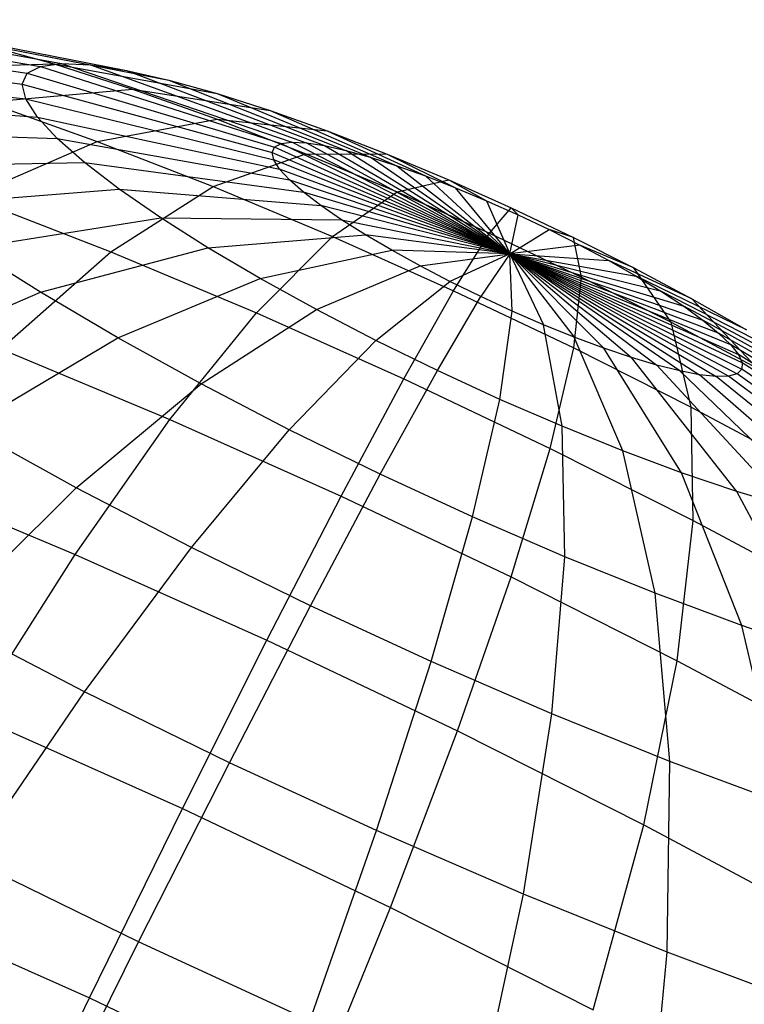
# Model space of a CAD drawing. Extents: x -18.9 to 18.9, y -18.9 to 18.9.
# Tile 31 of 52: x 8.9 to 10, y 0.4 to 1.9. Entities that reach past the tile are written whole.
import ezdxf

# ---------------------------------------------------------------- set-up
doc = ezdxf.new("R2010")
doc.units = 0
doc.header["$LTSCALE"] = 2.54
doc.layers.get('0').update_dxf_attribs({"color": 13, "linetype": 'CONTINUOUS'})

# ---------------------------------------------------------------- blocks, each defined once
blk = doc.blocks.new('SATELLITE-S-SENSOR-8011-80')
at = {"color": 0}
for p, q in [((27.7761, 1.9432, 20.56), (28.1578, 1.8777, 20.4657)), ((27.7761, 1.9432, 20.56), (28.1578, 1.8777, 20.4657)), ((27.8244, 1.9495, 20.7089), (28.1904, 1.882, 20.5662)), ((27.8244, 1.9495, 20.7089), (28.1904, 1.882, 20.5662)), ((27.8902, 1.9464, 20.8511), (28.2348, 1.8799, 20.6622)), ((27.8902, 1.9464, 20.8511), (28.2348, 1.8799, 20.6622)), ((27.746, 1.9275, 20.4071), (28.1375, 1.8671, 20.3624)), ((27.746, 1.9275, 20.4071), (28.1375, 1.8671, 20.3624)), ((27.9722, 1.9339, 20.984), (28.2902, 1.8714, 20.752)), ((27.9722, 1.9339, 20.984), (28.2902, 1.8714, 20.752)), ((28.0689, 1.9122, 21.1053), (28.3555, 1.8567, 20.8338)), ((28.0689, 1.9122, 21.1053), (28.1788, 1.8816, 21.2128)), ((28.0689, 1.9122, 21.1053), (28.3555, 1.8567, 20.8338)), ((28.0689, 1.9122, 21.1053), (28.1788, 1.8816, 21.2128)), ((27.7348, 1.9027, 20.2528), (28.1299, 1.8504, 20.2582)), ((27.7348, 1.9027, 20.2528), (28.1299, 1.8504, 20.2582)), ((27.9169, 1.8737, 21.5132), (28.1788, 1.8816, 21.2128)), ((27.9169, 1.8737, 21.5132), (28.1788, 1.8816, 21.2128)), ((28.1578, 1.8777, 20.4657), (28.1904, 1.882, 20.5662)), ((28.1578, 1.8777, 20.4657), (28.1904, 1.882, 20.5662)), ((28.1788, 1.8816, 21.2128), (28.4297, 1.8361, 20.9064)), ((28.1788, 1.8816, 21.2128), (28.2997, 1.8428, 21.3046)), ((28.1788, 1.8816, 21.2128), (28.4297, 1.8361, 20.9064)), ((28.1788, 1.8816, 21.2128), (28.2997, 1.8428, 21.3046)), ((28.1904, 1.882, 20.5662), (28.5445, 1.7611, 20.4287)), ((28.1904, 1.882, 20.5662), (28.2348, 1.8799, 20.6622)), ((28.1904, 1.882, 20.5662), (28.5445, 1.7611, 20.4287)), ((28.1904, 1.882, 20.5662), (28.2348, 1.8799, 20.6622)), ((28.2348, 1.8799, 20.6622), (28.5669, 1.76, 20.4771)), ((28.2348, 1.8799, 20.6622), (28.2902, 1.8714, 20.752)), ((28.2348, 1.8799, 20.6622), (28.5669, 1.76, 20.4771)), ((28.2348, 1.8799, 20.6622), (28.2902, 1.8714, 20.752)), ((27.7425, 1.8693, 20.0999), (28.1351, 1.8278, 20.155)), ((27.7425, 1.8693, 20.0999), (28.1351, 1.8278, 20.155)), ((28.1299, 1.8504, 20.2582), (28.1375, 1.8671, 20.3624)), ((28.1299, 1.8504, 20.2582), (28.1375, 1.8671, 20.3624)), ((28.1375, 1.8671, 20.3624), (28.1578, 1.8777, 20.4657)), ((28.1375, 1.8671, 20.3624), (28.1578, 1.8777, 20.4657)), ((28.1375, 1.8671, 20.3624), (28.5179, 1.7536, 20.3262)), ((28.1375, 1.8671, 20.3624), (28.5179, 1.7536, 20.3262)), ((28.1578, 1.8777, 20.4657), (28.5281, 1.7589, 20.3782)), ((28.1578, 1.8777, 20.4657), (28.5281, 1.7589, 20.3782)), ((28.2902, 1.8714, 20.752), (28.5947, 1.7558, 20.5222)), ((28.2902, 1.8714, 20.752), (28.3555, 1.8567, 20.8338)), ((28.2902, 1.8714, 20.752), (28.5947, 1.7558, 20.5222)), ((28.2902, 1.8714, 20.752), (28.3555, 1.8567, 20.8338)), ((28.1351, 1.8278, 20.155), (28.1299, 1.8504, 20.2582)), ((28.1299, 1.8504, 20.2582), (28.5141, 1.7452, 20.2738)), ((28.1299, 1.8504, 20.2582), (28.5141, 1.7452, 20.2738)), ((28.1351, 1.8278, 20.155), (28.1299, 1.8504, 20.2582)), ((28.3555, 1.8567, 20.8338), (28.6276, 1.7484, 20.5634)), ((28.3555, 1.8567, 20.8338), (28.4297, 1.8361, 20.9064)), ((28.3555, 1.8567, 20.8338), (28.6276, 1.7484, 20.5634)), ((28.3555, 1.8567, 20.8338), (28.4297, 1.8361, 20.9064)), ((28.0751, 1.823, 21.6333), (28.2997, 1.8428, 21.3046)), ((28.0751, 1.823, 21.6333), (28.2997, 1.8428, 21.3046)), ((28.2997, 1.8428, 21.3046), (28.5113, 1.8099, 20.9684)), ((28.2997, 1.8428, 21.3046), (28.4295, 1.7965, 21.379)), ((28.2997, 1.8428, 21.3046), (28.5113, 1.8099, 20.9684)), ((28.2997, 1.8428, 21.3046), (28.4295, 1.7965, 21.379)), ((28.4297, 1.8361, 20.9064), (28.6649, 1.738, 20.5999)), ((28.4297, 1.8361, 20.9064), (28.5113, 1.8099, 20.9684)), ((28.4297, 1.8361, 20.9064), (28.6649, 1.738, 20.5999)), ((28.4297, 1.8361, 20.9064), (28.5113, 1.8099, 20.9684)), ((27.7692, 1.8279, 19.9512), (28.1531, 1.7998, 20.0545)), ((27.7692, 1.8279, 19.9512), (28.1531, 1.7998, 20.0545)), ((28.0751, 1.823, 21.6333), (28.2449, 1.7624, 21.7306)), ((28.0751, 1.823, 21.6333), (28.2449, 1.7624, 21.7306)), ((28.1531, 1.7998, 20.0545), (28.1351, 1.8278, 20.155)), ((28.1351, 1.8278, 20.155), (28.5167, 1.7338, 20.2218)), ((28.1351, 1.8278, 20.155), (28.5167, 1.7338, 20.2218)), ((28.1531, 1.7998, 20.0545), (28.1351, 1.8278, 20.155)), ((28.5113, 1.8099, 20.9684), (28.706, 1.7248, 20.6311)), ((28.5113, 1.8099, 20.9684), (28.599, 1.7786, 21.0187)), ((28.5113, 1.8099, 20.9684), (28.706, 1.7248, 20.6311)), ((28.5113, 1.8099, 20.9684), (28.599, 1.7786, 21.0187)), ((28.1835, 1.7669, 19.9587), (28.1531, 1.7998, 20.0545)), ((28.1531, 1.7998, 20.0545), (28.5258, 1.7197, 20.1713)), ((28.1531, 1.7998, 20.0545), (28.5258, 1.7197, 20.1713)), ((28.1835, 1.7669, 19.9587), (28.1531, 1.7998, 20.0545)), ((28.2449, 1.7624, 21.7306), (28.4295, 1.7965, 21.379)), ((28.2449, 1.7624, 21.7306), (28.4295, 1.7965, 21.379)), ((28.4295, 1.7965, 21.379), (28.599, 1.7786, 21.0187)), ((28.4295, 1.7965, 21.379), (28.566, 1.7434, 21.4348)), ((28.4295, 1.7965, 21.379), (28.599, 1.7786, 21.0187)), ((28.4295, 1.7965, 21.379), (28.566, 1.7434, 21.4348)), ((27.8142, 1.7791, 19.8092), (28.1835, 1.7669, 19.9587)), ((27.8142, 1.7791, 19.8092), (28.1835, 1.7669, 19.9587)), ((28.599, 1.7786, 21.0187), (28.7501, 1.7091, 20.6564)), ((28.599, 1.7786, 21.0187), (28.6911, 1.7428, 21.0563)), ((28.599, 1.7786, 21.0187), (28.7501, 1.7091, 20.6564)), ((28.599, 1.7786, 21.0187), (28.6911, 1.7428, 21.0563)), ((28.0486, 1.6769, 22.0669), (28.2449, 1.7624, 21.7306)), ((28.0486, 1.6769, 22.0669), (28.2449, 1.7624, 21.7306)), ((28.2258, 1.7297, 19.8692), (28.1835, 1.7669, 19.9587)), ((28.1835, 1.7669, 19.9587), (28.5411, 1.7032, 20.1231)), ((28.1835, 1.7669, 19.9587), (28.5411, 1.7032, 20.1231)), ((28.2258, 1.7297, 19.8692), (28.1835, 1.7669, 19.9587)), ((28.2449, 1.7624, 21.7306), (28.4234, 1.6929, 21.8035)), ((28.2449, 1.7624, 21.7306), (28.4234, 1.6929, 21.8035)), ((28.5179, 1.7536, 20.3262), (28.5281, 1.7589, 20.3782)), ((28.5179, 1.7536, 20.3262), (28.5281, 1.7589, 20.3782)), ((28.5281, 1.7589, 20.3782), (28.5445, 1.7611, 20.4287)), ((28.5281, 1.7589, 20.3782), (28.5445, 1.7611, 20.4287)), ((28.5281, 1.7589, 20.3782), (28.88, 1.5892, 20.2991)), ((28.5281, 1.7589, 20.3782), (28.88, 1.5892, 20.2991)), ((28.5445, 1.7611, 20.4287), (28.5669, 1.76, 20.4771)), ((28.88, 1.5892, 20.2991), (28.5445, 1.7611, 20.4287)), ((28.88, 1.5892, 20.2991), (28.5445, 1.7611, 20.4287)), ((28.5445, 1.7611, 20.4287), (28.5669, 1.76, 20.4771)), ((28.88, 1.5892, 20.2991), (28.5669, 1.76, 20.4771)), ((28.5669, 1.76, 20.4771), (28.5947, 1.7558, 20.5222)), ((28.88, 1.5892, 20.2991), (28.5669, 1.76, 20.4771)), ((28.5669, 1.76, 20.4771), (28.5947, 1.7558, 20.5222)), ((28.4234, 1.6929, 21.8035), (28.566, 1.7434, 21.4348)), ((28.4234, 1.6929, 21.8035), (28.566, 1.7434, 21.4348)), ((28.5141, 1.7452, 20.2738), (28.5179, 1.7536, 20.3262)), ((28.5141, 1.7452, 20.2738), (28.5179, 1.7536, 20.3262)), ((28.5167, 1.7338, 20.2218), (28.5141, 1.7452, 20.2738)), ((28.5141, 1.7452, 20.2738), (28.88, 1.5892, 20.2991)), ((28.5141, 1.7452, 20.2738), (28.88, 1.5892, 20.2991)), ((28.5167, 1.7338, 20.2218), (28.5141, 1.7452, 20.2738)), ((28.88, 1.5892, 20.2991), (28.5179, 1.7536, 20.3262)), ((28.88, 1.5892, 20.2991), (28.5179, 1.7536, 20.3262)), ((28.566, 1.7434, 21.4348), (28.6911, 1.7428, 21.0563)), ((28.566, 1.7434, 21.4348), (28.7066, 1.6845, 21.4708)), ((28.566, 1.7434, 21.4348), (28.6911, 1.7428, 21.0563)), ((28.566, 1.7434, 21.4348), (28.7066, 1.6845, 21.4708)), ((28.5947, 1.7558, 20.5222), (28.88, 1.5892, 20.2991)), ((28.5947, 1.7558, 20.5222), (28.6276, 1.7484, 20.5634)), ((28.5947, 1.7558, 20.5222), (28.88, 1.5892, 20.2991)), ((28.5947, 1.7558, 20.5222), (28.6276, 1.7484, 20.5634)), ((28.6276, 1.7484, 20.5634), (28.6649, 1.738, 20.5999)), ((28.88, 1.5892, 20.2991), (28.6276, 1.7484, 20.5634)), ((28.88, 1.5892, 20.2991), (28.6276, 1.7484, 20.5634)), ((28.6276, 1.7484, 20.5634), (28.6649, 1.738, 20.5999)), ((28.6911, 1.7428, 21.0563), (28.7965, 1.691, 20.6754)), ((28.6911, 1.7428, 21.0563), (28.7861, 1.703, 21.0807)), ((28.6911, 1.7428, 21.0563), (28.7965, 1.691, 20.6754)), ((28.6911, 1.7428, 21.0563), (28.7861, 1.703, 21.0807)), ((27.8768, 1.724, 19.6766), (28.2258, 1.7297, 19.8692)), ((27.8768, 1.724, 19.6766), (28.2258, 1.7297, 19.8692)), ((28.2792, 1.6887, 19.7876), (28.2258, 1.7297, 19.8692)), ((28.2258, 1.7297, 19.8692), (28.5623, 1.6844, 20.078)), ((28.2258, 1.7297, 19.8692), (28.5623, 1.6844, 20.078)), ((28.2792, 1.6887, 19.7876), (28.2258, 1.7297, 19.8692)), ((28.88, 1.5892, 20.2991), (28.5167, 1.7338, 20.2218)), ((28.5258, 1.7197, 20.1713), (28.5167, 1.7338, 20.2218)), ((28.88, 1.5892, 20.2991), (28.5167, 1.7338, 20.2218)), ((28.5258, 1.7197, 20.1713), (28.5167, 1.7338, 20.2218)), ((28.88, 1.5892, 20.2991), (28.6649, 1.738, 20.5999)), ((28.6649, 1.738, 20.5999), (28.706, 1.7248, 20.6311)), ((28.88, 1.5892, 20.2991), (28.6649, 1.738, 20.5999)), ((28.6649, 1.738, 20.5999), (28.706, 1.7248, 20.6311)), ((28.88, 1.5892, 20.2991), (28.5258, 1.7197, 20.1713)), ((28.5411, 1.7032, 20.1231), (28.5258, 1.7197, 20.1713)), ((28.88, 1.5892, 20.2991), (28.5258, 1.7197, 20.1713)), ((28.5411, 1.7032, 20.1231), (28.5258, 1.7197, 20.1713)), ((28.706, 1.7248, 20.6311), (28.88, 1.5892, 20.2991)), ((28.706, 1.7248, 20.6311), (28.7501, 1.7091, 20.6564)), ((28.706, 1.7248, 20.6311), (28.88, 1.5892, 20.2991)), ((28.706, 1.7248, 20.6311), (28.7501, 1.7091, 20.6564)), ((28.5623, 1.6844, 20.078), (28.5411, 1.7032, 20.1231)), ((28.5411, 1.7032, 20.1231), (28.88, 1.5892, 20.2991)), ((28.5411, 1.7032, 20.1231), (28.88, 1.5892, 20.2991)), ((28.5623, 1.6844, 20.078), (28.5411, 1.7032, 20.1231)), ((28.7066, 1.6845, 21.4708), (28.7861, 1.703, 21.0807)), ((28.7066, 1.6845, 21.4708), (28.7861, 1.703, 21.0807)), ((28.7501, 1.7091, 20.6564), (28.7965, 1.691, 20.6754)), ((28.88, 1.5892, 20.2991), (28.7501, 1.7091, 20.6564)), ((28.88, 1.5892, 20.2991), (28.7501, 1.7091, 20.6564)), ((28.7501, 1.7091, 20.6564), (28.7965, 1.691, 20.6754)), ((28.7861, 1.703, 21.0807), (28.8443, 1.671, 20.6876)), ((28.7861, 1.703, 21.0807), (28.8822, 1.6601, 21.0913)), ((28.7861, 1.703, 21.0807), (28.8443, 1.671, 20.6876)), ((28.7861, 1.703, 21.0807), (28.8822, 1.6601, 21.0913)), ((27.956, 1.6634, 19.5557), (28.2792, 1.6887, 19.7876)), ((27.956, 1.6634, 19.5557), (28.2792, 1.6887, 19.7876)), ((28.266, 1.5923, 22.1557), (28.4234, 1.6929, 21.8035)), ((28.266, 1.5923, 22.1557), (28.4234, 1.6929, 21.8035)), ((28.3428, 1.6449, 19.7153), (28.2792, 1.6887, 19.7876)), ((28.2792, 1.6887, 19.7876), (28.5892, 1.6638, 20.0369)), ((28.2792, 1.6887, 19.7876), (28.5892, 1.6638, 20.0369)), ((28.3428, 1.6449, 19.7153), (28.2792, 1.6887, 19.7876)), ((28.4234, 1.6929, 21.8035), (28.6073, 1.6159, 21.8507)), ((28.4234, 1.6929, 21.8035), (28.6073, 1.6159, 21.8507)), ((28.88, 1.5892, 20.2991), (28.5623, 1.6844, 20.078)), ((28.5892, 1.6638, 20.0369), (28.5623, 1.6844, 20.078)), ((28.88, 1.5892, 20.2991), (28.5623, 1.6844, 20.078)), ((28.5892, 1.6638, 20.0369), (28.5623, 1.6844, 20.078)), ((28.6073, 1.6159, 21.8507), (28.7066, 1.6845, 21.4708)), ((28.6073, 1.6159, 21.8507), (28.7066, 1.6845, 21.4708)), ((28.7066, 1.6845, 21.4708), (28.8489, 1.6209, 21.4866)), ((28.7066, 1.6845, 21.4708), (28.8489, 1.6209, 21.4866)), ((28.88, 1.5892, 20.2991), (28.7965, 1.691, 20.6754)), ((28.7965, 1.691, 20.6754), (28.8443, 1.671, 20.6876)), ((28.88, 1.5892, 20.2991), (28.7965, 1.691, 20.6754)), ((28.7965, 1.691, 20.6754), (28.8443, 1.671, 20.6876)), ((28.0486, 1.6769, 22.0669), (28.266, 1.5923, 22.1557)), ((28.0486, 1.6769, 22.0669), (28.266, 1.5923, 22.1557)), ((28.8443, 1.671, 20.6876), (28.88, 1.5892, 20.2991)), ((28.8443, 1.671, 20.6876), (28.8926, 1.6494, 20.693)), ((28.8443, 1.671, 20.6876), (28.88, 1.5892, 20.2991)), ((28.8443, 1.671, 20.6876), (28.8926, 1.6494, 20.693)), ((28.88, 1.5892, 20.2991), (28.5892, 1.6638, 20.0369)), ((28.6212, 1.6418, 20.0006), (28.5892, 1.6638, 20.0369)), ((28.88, 1.5892, 20.2991), (28.5892, 1.6638, 20.0369)), ((28.6212, 1.6418, 20.0006), (28.5892, 1.6638, 20.0369)), ((28.8489, 1.6209, 21.4866), (28.8822, 1.6601, 21.0913)), ((28.8489, 1.6209, 21.4866), (28.8822, 1.6601, 21.0913)), ((28.8822, 1.6601, 21.0913), (28.8926, 1.6494, 20.693)), ((28.8822, 1.6601, 21.0913), (28.9777, 1.6147, 21.088)), ((28.8822, 1.6601, 21.0913), (28.8926, 1.6494, 20.693)), ((28.8822, 1.6601, 21.0913), (28.9777, 1.6147, 21.088)), ((28.0501, 1.5984, 19.4487), (28.3428, 1.6449, 19.7153)), ((28.0501, 1.5984, 19.4487), (28.3428, 1.6449, 19.7153)), ((28.4155, 1.5988, 19.6537), (28.3428, 1.6449, 19.7153)), ((28.3428, 1.6449, 19.7153), (28.6212, 1.6418, 20.0006)), ((28.3428, 1.6449, 19.7153), (28.6212, 1.6418, 20.0006)), ((28.4155, 1.5988, 19.6537), (28.3428, 1.6449, 19.7153)), ((28.6578, 1.6186, 19.9696), (28.6212, 1.6418, 20.0006)), ((28.6212, 1.6418, 20.0006), (28.88, 1.5892, 20.2991)), ((28.6212, 1.6418, 20.0006), (28.88, 1.5892, 20.2991)), ((28.6578, 1.6186, 19.9696), (28.6212, 1.6418, 20.0006)), ((28.88, 1.5892, 20.2991), (28.8926, 1.6494, 20.693)), ((28.88, 1.5892, 20.2991), (28.8926, 1.6494, 20.693)), ((28.8926, 1.6494, 20.693), (28.9407, 1.6266, 20.6913)), ((28.8926, 1.6494, 20.693), (28.9407, 1.6266, 20.6913)), ((28.7934, 1.5327, 21.8713), (28.8489, 1.6209, 21.4866)), ((28.7934, 1.5327, 21.8713), (28.8489, 1.6209, 21.4866)), ((28.8489, 1.6209, 21.4866), (28.9904, 1.5537, 21.4818)), ((28.8489, 1.6209, 21.4866), (28.9904, 1.5537, 21.4818)), ((28.88, 1.5892, 20.2991), (28.9407, 1.6266, 20.6913)), ((28.88, 1.5892, 20.2991), (28.9407, 1.6266, 20.6913)), ((28.9407, 1.6266, 20.6913), (28.9876, 1.6029, 20.6827)), ((28.9777, 1.6147, 21.088), (28.9407, 1.6266, 20.6913)), ((28.9407, 1.6266, 20.6913), (28.9876, 1.6029, 20.6827)), ((28.9777, 1.6147, 21.088), (28.9407, 1.6266, 20.6913)), ((28.4155, 1.5988, 19.6537), (28.6578, 1.6186, 19.9696)), ((28.4155, 1.5988, 19.6537), (28.6578, 1.6186, 19.9696)), ((28.4901, 1.4985, 22.2132), (28.6073, 1.6159, 21.8507)), ((28.4901, 1.4985, 22.2132), (28.6073, 1.6159, 21.8507)), ((28.6073, 1.6159, 21.8507), (28.7934, 1.5327, 21.8713)), ((28.6073, 1.6159, 21.8507), (28.7934, 1.5327, 21.8713)), ((28.88, 1.5892, 20.2991), (28.6578, 1.6186, 19.9696)), ((28.6982, 1.5948, 19.9445), (28.6578, 1.6186, 19.9696)), ((28.88, 1.5892, 20.2991), (28.6578, 1.6186, 19.9696)), ((28.6982, 1.5948, 19.9445), (28.6578, 1.6186, 19.9696)), ((28.9777, 1.6147, 21.088), (29.0709, 1.5677, 21.0709)), ((28.9904, 1.5537, 21.4818), (28.9777, 1.6147, 21.088)), ((28.9777, 1.6147, 21.088), (29.0709, 1.5677, 21.0709)), ((28.9904, 1.5537, 21.4818), (28.9777, 1.6147, 21.088)), ((28.1577, 1.5302, 19.3574), (28.0501, 1.5984, 19.4487)), ((28.1577, 1.5302, 19.3574), (28.0501, 1.5984, 19.4487)), ((28.0969, 1.4434, 22.4845), (28.266, 1.5923, 22.1557)), ((28.0969, 1.4434, 22.4845), (28.266, 1.5923, 22.1557)), ((28.1577, 1.5302, 19.3574), (28.4155, 1.5988, 19.6537)), ((28.1577, 1.5302, 19.3574), (28.4155, 1.5988, 19.6537)), ((28.266, 1.5923, 22.1557), (28.4901, 1.4985, 22.2132)), ((28.266, 1.5923, 22.1557), (28.4901, 1.4985, 22.2132)), ((28.4958, 1.5515, 19.6038), (28.4155, 1.5988, 19.6537)), ((28.4958, 1.5515, 19.6038), (28.4155, 1.5988, 19.6537)), ((28.4958, 1.5515, 19.6038), (28.6982, 1.5948, 19.9445)), ((28.4958, 1.5515, 19.6038), (28.6982, 1.5948, 19.9445)), ((28.88, 1.5892, 20.2991), (28.6982, 1.5948, 19.9445)), ((28.7418, 1.5707, 19.9257), (28.6982, 1.5948, 19.9445)), ((28.88, 1.5892, 20.2991), (28.6982, 1.5948, 19.9445)), ((28.7418, 1.5707, 19.9257), (28.6982, 1.5948, 19.9445)), ((28.9876, 1.6029, 20.6827), (28.88, 1.5892, 20.2991)), ((28.9876, 1.6029, 20.6827), (28.88, 1.5892, 20.2991)), ((28.9876, 1.6029, 20.6827), (29.0325, 1.5789, 20.6673)), ((29.0709, 1.5677, 21.0709), (28.9876, 1.6029, 20.6827)), ((28.9876, 1.6029, 20.6827), (29.0325, 1.5789, 20.6673)), ((29.0709, 1.5677, 21.0709), (28.9876, 1.6029, 20.6827)), ((28.7418, 1.5707, 19.9257), (28.88, 1.5892, 20.2991)), ((28.7418, 1.5707, 19.9257), (28.88, 1.5892, 20.2991)), ((28.88, 1.5892, 20.2991), (28.7878, 1.5468, 19.9137)), ((28.88, 1.5892, 20.2991), (28.7878, 1.5468, 19.9137)), ((28.88, 1.5892, 20.2991), (28.8354, 1.5235, 19.9085)), ((28.88, 1.5892, 20.2991), (28.8354, 1.5235, 19.9085)), ((28.88, 1.5892, 20.2991), (29.0746, 1.5549, 20.6453)), ((29.1132, 1.5313, 20.6172), (28.88, 1.5892, 20.2991)), ((28.88, 1.5892, 20.2991), (29.0746, 1.5549, 20.6453)), ((28.88, 1.5892, 20.2991), (29.0325, 1.5789, 20.6673)), ((28.88, 1.5892, 20.2991), (29.0325, 1.5789, 20.6673)), ((28.88, 1.5892, 20.2991), (29.1771, 1.4873, 20.5446)), ((29.2012, 1.4675, 20.5015), (28.88, 1.5892, 20.2991)), ((28.88, 1.5892, 20.2991), (29.1771, 1.4873, 20.5446)), ((28.88, 1.5892, 20.2991), (29.1476, 1.5086, 20.5834)), ((28.88, 1.5892, 20.2991), (29.1476, 1.5086, 20.5834)), ((29.1132, 1.5313, 20.6172), (28.88, 1.5892, 20.2991)), ((28.88, 1.5892, 20.2991), (29.2317, 1.4345, 20.4052)), ((29.2376, 1.4218, 20.3539), (28.88, 1.5892, 20.2991)), ((28.88, 1.5892, 20.2991), (29.2317, 1.4345, 20.4052)), ((28.88, 1.5892, 20.2991), (29.2195, 1.4499, 20.4547)), ((28.88, 1.5892, 20.2991), (29.2195, 1.4499, 20.4547)), ((29.2012, 1.4675, 20.5015), (28.88, 1.5892, 20.2991)), ((28.88, 1.5892, 20.2991), (29.23, 1.405, 20.2493)), ((29.2166, 1.4012, 20.1979), (28.88, 1.5892, 20.2991)), ((28.88, 1.5892, 20.2991), (29.23, 1.405, 20.2493)), ((28.88, 1.5892, 20.2991), (29.237, 1.4119, 20.3016)), ((28.88, 1.5892, 20.2991), (29.237, 1.4119, 20.3016)), ((29.2376, 1.4218, 20.3539), (28.88, 1.5892, 20.2991)), ((28.88, 1.5892, 20.2991), (29.172, 1.4033, 20.1015)), ((29.1416, 1.4092, 20.0582), (28.88, 1.5892, 20.2991)), ((28.88, 1.5892, 20.2991), (29.172, 1.4033, 20.1015)), ((28.88, 1.5892, 20.2991), (29.1972, 1.4007, 20.1483)), ((28.88, 1.5892, 20.2991), (29.1972, 1.4007, 20.1483)), ((29.2166, 1.4012, 20.1979), (28.88, 1.5892, 20.2991)), ((28.88, 1.5892, 20.2991), (29.0671, 1.4299, 19.9853)), ((29.0244, 1.4444, 19.957), (28.88, 1.5892, 20.2991)), ((28.88, 1.5892, 20.2991), (29.0671, 1.4299, 19.9853)), ((28.88, 1.5892, 20.2991), (29.1064, 1.4181, 20.0192)), ((28.88, 1.5892, 20.2991), (29.1064, 1.4181, 20.0192)), ((29.1416, 1.4092, 20.0582), (28.88, 1.5892, 20.2991)), ((28.88, 1.5892, 20.2991), (28.9319, 1.4803, 19.9192)), ((28.8837, 1.5012, 19.9104), (28.88, 1.5892, 20.2991)), ((28.88, 1.5892, 20.2991), (28.9319, 1.4803, 19.9192)), ((28.88, 1.5892, 20.2991), (28.9791, 1.4613, 19.9348)), ((28.88, 1.5892, 20.2991), (28.9791, 1.4613, 19.9348)), ((29.0244, 1.4444, 19.957), (28.88, 1.5892, 20.2991)), ((28.8837, 1.5012, 19.9104), (28.88, 1.5892, 20.2991)), ((29.0325, 1.5789, 20.6673), (29.0746, 1.5549, 20.6453)), ((29.1602, 1.5199, 21.0403), (29.0325, 1.5789, 20.6673)), ((29.0325, 1.5789, 20.6673), (29.0746, 1.5549, 20.6453)), ((29.1602, 1.5199, 21.0403), (29.0325, 1.5789, 20.6673)), ((28.5825, 1.5036, 19.5665), (28.7418, 1.5707, 19.9257)), ((28.5825, 1.5036, 19.5665), (28.7418, 1.5707, 19.9257)), ((28.7878, 1.5468, 19.9137), (28.7418, 1.5707, 19.9257)), ((28.7878, 1.5468, 19.9137), (28.7418, 1.5707, 19.9257)), ((29.0709, 1.5677, 21.0709), (29.1602, 1.5199, 21.0403)), ((29.1284, 1.4841, 21.4564), (29.0709, 1.5677, 21.0709)), ((29.0709, 1.5677, 21.0709), (29.1602, 1.5199, 21.0403)), ((29.1284, 1.4841, 21.4564), (29.0709, 1.5677, 21.0709)), ((28.2767, 1.4601, 19.2836), (28.4958, 1.5515, 19.6038)), ((28.2767, 1.4601, 19.2836), (28.4958, 1.5515, 19.6038)), ((28.5825, 1.5036, 19.5665), (28.4958, 1.5515, 19.6038)), ((28.5825, 1.5036, 19.5665), (28.4958, 1.5515, 19.6038)), ((28.674, 1.4561, 19.5426), (28.7878, 1.5468, 19.9137)), ((28.674, 1.4561, 19.5426), (28.7878, 1.5468, 19.9137)), ((28.8354, 1.5235, 19.9085), (28.7878, 1.5468, 19.9137)), ((28.8354, 1.5235, 19.9085), (28.7878, 1.5468, 19.9137)), ((28.9784, 1.4448, 21.865), (28.9904, 1.5537, 21.4818)), ((28.9784, 1.4448, 21.865), (28.9904, 1.5537, 21.4818)), ((28.9904, 1.5537, 21.4818), (29.1284, 1.4841, 21.4564)), ((28.9904, 1.5537, 21.4818), (29.1284, 1.4841, 21.4564)), ((29.0746, 1.5549, 20.6453), (29.1132, 1.5313, 20.6172)), ((29.2439, 1.4722, 20.9966), (29.0746, 1.5549, 20.6453)), ((29.0746, 1.5549, 20.6453), (29.1132, 1.5313, 20.6172)), ((29.2439, 1.4722, 20.9966), (29.0746, 1.5549, 20.6453)), ((27.8894, 1.4141, 19.0865), (28.1577, 1.5302, 19.3574)), ((27.8894, 1.4141, 19.0865), (28.1577, 1.5302, 19.3574)), ((28.2767, 1.4601, 19.2836), (28.1577, 1.5302, 19.3574)), ((28.2767, 1.4601, 19.2836), (28.1577, 1.5302, 19.3574)), ((28.7168, 1.3971, 22.2383), (28.7934, 1.5327, 21.8713)), ((28.7168, 1.3971, 22.2383), (28.7934, 1.5327, 21.8713)), ((28.7934, 1.5327, 21.8713), (28.9784, 1.4448, 21.865)), ((28.7934, 1.5327, 21.8713), (28.9784, 1.4448, 21.865)), ((29.1132, 1.5313, 20.6172), (29.1476, 1.5086, 20.5834)), ((29.3206, 1.4253, 20.9407), (29.1132, 1.5313, 20.6172)), ((29.1132, 1.5313, 20.6172), (29.1476, 1.5086, 20.5834)), ((29.3206, 1.4253, 20.9407), (29.1132, 1.5313, 20.6172)), ((28.7685, 1.4098, 19.5324), (28.8354, 1.5235, 19.9085)), ((28.7685, 1.4098, 19.5324), (28.8354, 1.5235, 19.9085)), ((28.8837, 1.5012, 19.9104), (28.8354, 1.5235, 19.9085)), ((28.8837, 1.5012, 19.9104), (28.8354, 1.5235, 19.9085)), ((29.1602, 1.5199, 21.0403), (29.2439, 1.4722, 20.9966)), ((29.2606, 1.4133, 21.411), (29.1602, 1.5199, 21.0403)), ((29.1602, 1.5199, 21.0403), (29.2439, 1.4722, 20.9966)), ((29.2606, 1.4133, 21.411), (29.1602, 1.5199, 21.0403)), ((28.4051, 1.3892, 19.2284), (28.5825, 1.5036, 19.5665)), ((28.4051, 1.3892, 19.2284), (28.5825, 1.5036, 19.5665)), ((28.674, 1.4561, 19.5426), (28.5825, 1.5036, 19.5665)), ((28.674, 1.4561, 19.5426), (28.5825, 1.5036, 19.5665)), ((28.8645, 1.3655, 19.5361), (28.8837, 1.5012, 19.9104)), ((28.8645, 1.3655, 19.5361), (28.8837, 1.5012, 19.9104)), ((28.9319, 1.4803, 19.9192), (28.8837, 1.5012, 19.9104)), ((28.9319, 1.4803, 19.9192), (28.8837, 1.5012, 19.9104)), ((29.1476, 1.5086, 20.5834), (29.1771, 1.4873, 20.5446)), ((29.3888, 1.3803, 20.8736), (29.1476, 1.5086, 20.5834)), ((29.1476, 1.5086, 20.5834), (29.1771, 1.4873, 20.5446)), ((29.3888, 1.3803, 20.8736), (29.1476, 1.5086, 20.5834)), ((28.3571, 1.3345, 22.5513), (28.4901, 1.4985, 22.2132)), ((28.3571, 1.3345, 22.5513), (28.4901, 1.4985, 22.2132)), ((28.4901, 1.4985, 22.2132), (28.7168, 1.3971, 22.2383)), ((28.4901, 1.4985, 22.2132), (28.7168, 1.3971, 22.2383)), ((29.1771, 1.4873, 20.5446), (29.2012, 1.4675, 20.5015)), ((29.4475, 1.3378, 20.7965), (29.1771, 1.4873, 20.5446)), ((29.1771, 1.4873, 20.5446), (29.2012, 1.4675, 20.5015)), ((29.4475, 1.3378, 20.7965), (29.1771, 1.4873, 20.5446)), ((28.9791, 1.4613, 19.9348), (28.9319, 1.4803, 19.9192)), ((28.9603, 1.3241, 19.5536), (28.9319, 1.4803, 19.9192)), ((28.9791, 1.4613, 19.9348), (28.9319, 1.4803, 19.9192)), ((28.9603, 1.3241, 19.5536), (28.9319, 1.4803, 19.9192)), ((29.1284, 1.4841, 21.4564), (29.2606, 1.4133, 21.411)), ((29.159, 1.3537, 21.8319), (29.1284, 1.4841, 21.4564)), ((29.1284, 1.4841, 21.4564), (29.2606, 1.4133, 21.411)), ((29.159, 1.3537, 21.8319), (29.1284, 1.4841, 21.4564)), ((28.045, 1.3223, 18.9899), (28.2767, 1.4601, 19.2836)), ((28.045, 1.3223, 18.9899), (28.2767, 1.4601, 19.2836)), ((28.4051, 1.3892, 19.2284), (28.2767, 1.4601, 19.2836)), ((28.4051, 1.3892, 19.2284), (28.2767, 1.4601, 19.2836)), ((28.5405, 1.3188, 19.193), (28.674, 1.4561, 19.5426)), ((28.5405, 1.3188, 19.193), (28.674, 1.4561, 19.5426)), ((28.7685, 1.4098, 19.5324), (28.674, 1.4561, 19.5426)), ((28.7685, 1.4098, 19.5324), (28.674, 1.4561, 19.5426)), ((29.0244, 1.4444, 19.957), (28.9791, 1.4613, 19.9348)), ((29.054, 1.2862, 19.5847), (28.9791, 1.4613, 19.9348)), ((29.0244, 1.4444, 19.957), (28.9791, 1.4613, 19.9348)), ((29.054, 1.2862, 19.5847), (28.9791, 1.4613, 19.9348)), ((29.2012, 1.4675, 20.5015), (29.2195, 1.4499, 20.4547)), ((29.4954, 1.2986, 20.7107), (29.2012, 1.4675, 20.5015)), ((29.2012, 1.4675, 20.5015), (29.2195, 1.4499, 20.4547)), ((29.4954, 1.2986, 20.7107), (29.2012, 1.4675, 20.5015)), ((28.0969, 1.4434, 22.4845), (28.3571, 1.3345, 22.5513)), ((28.0969, 1.4434, 22.4845), (28.3571, 1.3345, 22.5513)), ((28.9422, 1.2901, 22.2306), (28.9784, 1.4448, 21.865)), ((28.9422, 1.2901, 22.2306), (28.9784, 1.4448, 21.865)), ((28.9784, 1.4448, 21.865), (29.159, 1.3537, 21.8319)), ((28.9784, 1.4448, 21.865), (29.159, 1.3537, 21.8319)), ((29.0671, 1.4299, 19.9853), (29.0244, 1.4444, 19.957)), ((29.1441, 1.2525, 19.6287), (29.0244, 1.4444, 19.957)), ((29.0671, 1.4299, 19.9853), (29.0244, 1.4444, 19.957)), ((29.1441, 1.2525, 19.6287), (29.0244, 1.4444, 19.957)), ((29.2195, 1.4499, 20.4547), (29.2317, 1.4345, 20.4052)), ((29.5318, 1.2635, 20.6178), (29.2195, 1.4499, 20.4547)), ((29.2195, 1.4499, 20.4547), (29.2317, 1.4345, 20.4052)), ((29.5318, 1.2635, 20.6178), (29.2195, 1.4499, 20.4547)), ((29.1064, 1.4181, 20.0192), (29.0671, 1.4299, 19.9853)), ((29.229, 1.2237, 19.685), (29.0671, 1.4299, 19.9853)), ((29.1064, 1.4181, 20.0192), (29.0671, 1.4299, 19.9853)), ((29.229, 1.2237, 19.685), (29.0671, 1.4299, 19.9853)), ((29.2317, 1.4345, 20.4052), (29.2376, 1.4218, 20.3539)), ((29.5561, 1.233, 20.5195), (29.2317, 1.4345, 20.4052)), ((29.2317, 1.4345, 20.4052), (29.2376, 1.4218, 20.3539)), ((29.5561, 1.233, 20.5195), (29.2317, 1.4345, 20.4052)), ((28.6806, 1.2502, 19.1778), (28.7685, 1.4098, 19.5324)), ((28.6806, 1.2502, 19.1778), (28.7685, 1.4098, 19.5324)), ((28.8645, 1.3655, 19.5361), (28.7685, 1.4098, 19.5324)), ((28.8645, 1.3655, 19.5361), (28.7685, 1.4098, 19.5324)), ((29.1416, 1.4092, 20.0582), (29.1064, 1.4181, 20.0192)), ((29.3071, 1.2003, 19.7524), (29.1064, 1.4181, 20.0192)), ((29.1416, 1.4092, 20.0582), (29.1064, 1.4181, 20.0192)), ((29.3071, 1.2003, 19.7524), (29.1064, 1.4181, 20.0192)), ((29.172, 1.4033, 20.1015), (29.1416, 1.4092, 20.0582)), ((29.377, 1.1826, 19.8298), (29.1416, 1.4092, 20.0582)), ((29.172, 1.4033, 20.1015), (29.1416, 1.4092, 20.0582)), ((29.377, 1.1826, 19.8298), (29.1416, 1.4092, 20.0582)), ((29.237, 1.4119, 20.3016), (29.23, 1.405, 20.2493)), ((29.237, 1.4119, 20.3016), (29.23, 1.405, 20.2493)), ((29.2376, 1.4218, 20.3539), (29.237, 1.4119, 20.3016)), ((29.2376, 1.4218, 20.3539), (29.237, 1.4119, 20.3016)), ((29.5666, 1.1879, 20.3135), (29.237, 1.4119, 20.3016)), ((29.5666, 1.1879, 20.3135), (29.237, 1.4119, 20.3016)), ((29.5677, 1.2076, 20.4174), (29.2376, 1.4218, 20.3539)), ((29.5677, 1.2076, 20.4174), (29.2376, 1.4218, 20.3539)), ((28.6205, 1.2167, 22.5804), (28.7168, 1.3971, 22.2383)), ((28.6205, 1.2167, 22.5804), (28.7168, 1.3971, 22.2383)), ((28.7168, 1.3971, 22.2383), (28.9422, 1.2901, 22.2306)), ((28.7168, 1.3971, 22.2383), (28.9422, 1.2901, 22.2306)), ((29.1972, 1.4007, 20.1483), (29.172, 1.4033, 20.1015)), ((29.4375, 1.171, 19.9158), (29.172, 1.4033, 20.1015)), ((29.1972, 1.4007, 20.1483), (29.172, 1.4033, 20.1015)), ((29.4375, 1.171, 19.9158), (29.172, 1.4033, 20.1015)), ((29.2166, 1.4012, 20.1979), (29.1972, 1.4007, 20.1483)), ((29.2166, 1.4012, 20.1979), (29.1972, 1.4007, 20.1483)), ((29.4874, 1.1657, 20.0089), (29.1972, 1.4007, 20.1483)), ((29.4874, 1.1657, 20.0089), (29.1972, 1.4007, 20.1483)), ((29.23, 1.405, 20.2493), (29.2166, 1.4012, 20.1979)), ((29.23, 1.405, 20.2493), (29.2166, 1.4012, 20.1979)), ((29.526, 1.1668, 20.1074), (29.2166, 1.4012, 20.1979)), ((29.526, 1.1668, 20.1074), (29.2166, 1.4012, 20.1979)), ((29.5526, 1.1742, 20.2095), (29.23, 1.405, 20.2493)), ((29.5526, 1.1742, 20.2095), (29.23, 1.405, 20.2493)), ((28.2129, 1.2296, 18.9178), (28.4051, 1.3892, 19.2284)), ((28.2129, 1.2296, 18.9178), (28.4051, 1.3892, 19.2284)), ((28.5405, 1.3188, 19.193), (28.4051, 1.3892, 19.2284)), ((28.5405, 1.3188, 19.193), (28.4051, 1.3892, 19.2284)), ((28.8228, 1.1847, 19.1833), (28.8645, 1.3655, 19.5361)), ((28.8228, 1.1847, 19.1833), (28.8645, 1.3655, 19.5361)), ((28.9603, 1.3241, 19.5536), (28.8645, 1.3655, 19.5361)), ((28.9603, 1.3241, 19.5536), (28.8645, 1.3655, 19.5361)), ((29.159, 1.3537, 21.8319), (29.3319, 1.2612, 21.7725)), ((29.1621, 1.1791, 22.1902), (29.159, 1.3537, 21.8319)), ((29.159, 1.3537, 21.8319), (29.3319, 1.2612, 21.7725)), ((29.1621, 1.1791, 22.1902), (29.159, 1.3537, 21.8319)), ((28.211, 1.1269, 22.8586), (28.3571, 1.3345, 22.5513)), ((28.211, 1.1269, 22.8586), (28.3571, 1.3345, 22.5513)), ((28.3571, 1.3345, 22.5513), (28.6205, 1.2167, 22.5804)), ((28.3571, 1.3345, 22.5513), (28.6205, 1.2167, 22.5804)), ((28.2129, 1.2296, 18.9178), (28.045, 1.3223, 18.9899)), ((28.2129, 1.2296, 18.9178), (28.045, 1.3223, 18.9899)), ((28.3901, 1.1376, 18.8714), (28.5405, 1.3188, 19.193)), ((28.3901, 1.1376, 18.8714), (28.5405, 1.3188, 19.193)), ((28.6806, 1.2502, 19.1778), (28.5405, 1.3188, 19.193)), ((28.6806, 1.2502, 19.1778), (28.5405, 1.3188, 19.193)), ((29.054, 1.2862, 19.5847), (28.9603, 1.3241, 19.5536)), ((28.9646, 1.1233, 19.2093), (28.9603, 1.3241, 19.5536)), ((29.054, 1.2862, 19.5847), (28.9603, 1.3241, 19.5536)), ((28.9646, 1.1233, 19.2093), (28.9603, 1.3241, 19.5536)), ((28.8822, 1.0924, 22.5715), (28.9422, 1.2901, 22.2306)), ((28.8822, 1.0924, 22.5715), (28.9422, 1.2901, 22.2306)), ((28.9422, 1.2901, 22.2306), (29.1621, 1.1791, 22.1902)), ((28.9422, 1.2901, 22.2306), (29.1621, 1.1791, 22.1902)), ((29.1441, 1.2525, 19.6287), (29.054, 1.2862, 19.5847)), ((29.1034, 1.0672, 19.2553), (29.054, 1.2862, 19.5847)), ((29.1441, 1.2525, 19.6287), (29.054, 1.2862, 19.5847)), ((29.1034, 1.0672, 19.2553), (29.054, 1.2862, 19.5847)), ((27.9192, 1.2491, 22.7838), (28.211, 1.1269, 22.8586)), ((27.9192, 1.2491, 22.7838), (28.211, 1.1269, 22.8586)), ((28.5733, 1.0479, 18.8516), (28.6806, 1.2502, 19.1778)), ((28.5733, 1.0479, 18.8516), (28.6806, 1.2502, 19.1778)), ((28.8228, 1.1847, 19.1833), (28.6806, 1.2502, 19.1778)), ((28.8228, 1.1847, 19.1833), (28.6806, 1.2502, 19.1778)), ((29.229, 1.2237, 19.685), (29.1441, 1.2525, 19.6287)), ((29.2369, 1.0174, 19.3205), (29.1441, 1.2525, 19.6287)), ((29.229, 1.2237, 19.685), (29.1441, 1.2525, 19.6287)), ((29.2369, 1.0174, 19.3205), (29.1441, 1.2525, 19.6287)), ((28.0097, 1.0279, 18.6405), (28.2129, 1.2296, 18.9178)), ((28.0097, 1.0279, 18.6405), (28.2129, 1.2296, 18.9178)), ((28.3901, 1.1376, 18.8714), (28.2129, 1.2296, 18.9178)), ((28.3901, 1.1376, 18.8714), (28.2129, 1.2296, 18.9178)), ((28.5062, 0.995, 22.8913), (28.6205, 1.2167, 22.5804)), ((28.5062, 0.995, 22.8913), (28.6205, 1.2167, 22.5804)), ((28.6205, 1.2167, 22.5804), (28.8822, 1.0924, 22.5715)), ((28.6205, 1.2167, 22.5804), (28.8822, 1.0924, 22.5715)), ((29.3071, 1.2003, 19.7524), (29.229, 1.2237, 19.685)), ((29.3625, 0.9747, 19.4038), (29.229, 1.2237, 19.685)), ((29.3071, 1.2003, 19.7524), (29.229, 1.2237, 19.685)), ((29.3625, 0.9747, 19.4038), (29.229, 1.2237, 19.685)), ((28.7592, 0.9621, 18.8588), (28.8228, 1.1847, 19.1833)), ((28.7592, 0.9621, 18.8588), (28.8228, 1.1847, 19.1833)), ((28.9646, 1.1233, 19.2093), (28.8228, 1.1847, 19.1833)), ((28.9646, 1.1233, 19.2093), (28.8228, 1.1847, 19.1833)), ((29.1376, 0.9635, 22.5246), (29.1621, 1.1791, 22.1902)), ((29.1376, 0.9635, 22.5246), (29.1621, 1.1791, 22.1902)), ((29.1621, 1.1791, 22.1902), (29.3727, 1.0664, 22.1178)), ((29.1621, 1.1791, 22.1902), (29.3727, 1.0664, 22.1178)), ((28.2254, 0.9158, 18.584), (28.3901, 1.1376, 18.8714)), ((28.2254, 0.9158, 18.584), (28.3901, 1.1376, 18.8714)), ((28.5733, 1.0479, 18.8516), (28.3901, 1.1376, 18.8714)), ((28.5733, 1.0479, 18.8516), (28.3901, 1.1376, 18.8714)), ((28.0544, 0.8799, 23.1294), (28.211, 1.1269, 22.8586)), ((28.0544, 0.8799, 23.1294), (28.211, 1.1269, 22.8586)), ((28.211, 1.1269, 22.8586), (28.5062, 0.995, 22.8913)), ((28.211, 1.1269, 22.8586), (28.5062, 0.995, 22.8913)), ((28.9447, 0.8818, 18.8927), (28.9646, 1.1233, 19.2093)), ((28.9447, 0.8818, 18.8927), (28.9646, 1.1233, 19.2093)), ((29.1034, 1.0672, 19.2553), (28.9646, 1.1233, 19.2093)), ((29.1034, 1.0672, 19.2553), (28.9646, 1.1233, 19.2093)), ((28.7997, 0.8555, 22.8813), (28.8822, 1.0924, 22.5715)), ((28.7997, 0.8555, 22.8813), (28.8822, 1.0924, 22.5715)), ((28.8822, 1.0924, 22.5715), (29.1376, 0.9635, 22.5246)), ((28.8822, 1.0924, 22.5715), (29.1376, 0.9635, 22.5246)), ((29.2369, 1.0174, 19.3205), (29.1034, 1.0672, 19.2553)), ((29.1263, 0.8085, 18.9529), (29.1034, 1.0672, 19.2553)), ((29.2369, 1.0174, 19.3205), (29.1034, 1.0672, 19.2553)), ((29.1263, 0.8085, 18.9529), (29.1034, 1.0672, 19.2553)), ((28.4486, 0.8066, 18.5599), (28.5733, 1.0479, 18.8516)), ((28.4486, 0.8066, 18.5599), (28.5733, 1.0479, 18.8516)), ((28.7592, 0.9621, 18.8588), (28.5733, 1.0479, 18.8516)), ((28.7592, 0.9621, 18.8588), (28.5733, 1.0479, 18.8516)), ((28.2254, 0.9158, 18.584), (28.0097, 1.0279, 18.6405)), ((28.2254, 0.9158, 18.584), (28.0097, 1.0279, 18.6405)), ((29.3625, 0.9747, 19.4038), (29.2369, 1.0174, 19.3205)), ((29.3009, 0.7433, 19.0383), (29.2369, 1.0174, 19.3205)), ((29.3625, 0.9747, 19.4038), (29.2369, 1.0174, 19.3205)), ((29.3009, 0.7433, 19.0383), (29.2369, 1.0174, 19.3205)), ((28.3763, 0.736, 23.165), (28.5062, 0.995, 22.8913)), ((28.3763, 0.736, 23.165), (28.5062, 0.995, 22.8913)), ((28.5062, 0.995, 22.8913), (28.7997, 0.8555, 22.8813)), ((28.5062, 0.995, 22.8913), (28.7997, 0.8555, 22.8813)), ((28.6751, 0.7021, 18.5686), (28.7592, 0.9621, 18.8588)), ((28.6751, 0.7021, 18.5686), (28.7592, 0.9621, 18.8588)), ((28.9447, 0.8818, 18.8927), (28.7592, 0.9621, 18.8588)), ((28.9447, 0.8818, 18.8927), (28.7592, 0.9621, 18.8588)), ((29.0861, 0.7111, 22.8287), (29.1376, 0.9635, 22.5246)), ((29.0861, 0.7111, 22.8287), (29.1376, 0.9635, 22.5246)), ((29.1376, 0.9635, 22.5246), (29.3823, 0.8326, 22.4405)), ((29.1376, 0.9635, 22.5246), (29.3823, 0.8326, 22.4405)), ((28.0498, 0.6577, 18.3362), (28.2254, 0.9158, 18.584)), ((28.0498, 0.6577, 18.3362), (28.2254, 0.9158, 18.584)), ((28.4486, 0.8066, 18.5599), (28.2254, 0.9158, 18.584)), ((28.4486, 0.8066, 18.5599), (28.2254, 0.9158, 18.584)), ((28.0544, 0.8799, 23.1294), (28.3763, 0.736, 23.165)), ((28.0544, 0.8799, 23.1294), (28.3763, 0.736, 23.165)), ((28.901, 0.6043, 18.61), (28.9447, 0.8818, 18.8927)), ((28.901, 0.6043, 18.61), (28.9447, 0.8818, 18.8927)), ((29.1263, 0.8085, 18.9529), (28.9447, 0.8818, 18.8927)), ((29.1263, 0.8085, 18.9529), (28.9447, 0.8818, 18.8927)), ((28.6962, 0.5839, 23.1541), (28.7997, 0.8555, 22.8813)), ((28.6962, 0.5839, 23.1541), (28.7997, 0.8555, 22.8813)), ((28.7997, 0.8555, 22.8813), (29.0861, 0.7111, 22.8287)), ((28.7997, 0.8555, 22.8813), (29.0861, 0.7111, 22.8287)), ((28.3089, 0.5308, 18.3082), (28.4486, 0.8066, 18.5599)), ((28.3089, 0.5308, 18.3082), (28.4486, 0.8066, 18.5599)), ((28.6751, 0.7021, 18.5686), (28.4486, 0.8066, 18.5599)), ((28.6751, 0.7021, 18.5686), (28.4486, 0.8066, 18.5599)), ((29.1223, 0.5149, 18.6833), (29.1263, 0.8085, 18.9529)), ((29.1223, 0.5149, 18.6833), (29.1263, 0.8085, 18.9529)), ((29.3009, 0.7433, 19.0383), (29.1263, 0.8085, 18.9529)), ((29.3009, 0.7433, 19.0383), (29.1263, 0.8085, 18.9529)), ((28.2331, 0.4447, 23.3964), (28.3763, 0.736, 23.165)), ((28.2331, 0.4447, 23.3964), (28.3763, 0.736, 23.165)), ((28.3763, 0.736, 23.165), (28.6962, 0.5839, 23.1541)), ((28.3763, 0.736, 23.165), (28.6962, 0.5839, 23.1541)), ((28.5721, 0.4095, 18.3183), (28.6751, 0.7021, 18.5686)), ((28.5721, 0.4095, 18.3183), (28.6751, 0.7021, 18.5686)), ((28.901, 0.6043, 18.61), (28.6751, 0.7021, 18.5686)), ((28.901, 0.6043, 18.61), (28.6751, 0.7021, 18.5686)), ((29.0084, 0.4265, 23.0968), (29.0861, 0.7111, 22.8287)), ((29.0084, 0.4265, 23.0968), (29.0861, 0.7111, 22.8287)), ((29.0861, 0.7111, 22.8287), (29.3603, 0.5642, 22.7345)), ((29.0861, 0.7111, 22.8287), (29.3603, 0.5642, 22.7345)), ((28.3089, 0.5308, 18.3082), (28.0498, 0.6577, 18.3362)), ((28.3089, 0.5308, 18.3082), (28.0498, 0.6577, 18.3362)), ((27.8904, 0.5979, 23.3585), (28.2331, 0.4447, 23.3964)), ((27.8904, 0.5979, 23.3585), (28.2331, 0.4447, 23.3964)), ((28.8344, 0.2959, 18.3664), (28.901, 0.6043, 18.61)), ((28.8344, 0.2959, 18.3664), (28.901, 0.6043, 18.61)), ((29.1223, 0.5149, 18.6833), (28.901, 0.6043, 18.61)), ((29.1223, 0.5149, 18.6833), (28.901, 0.6043, 18.61)), ((28.5737, 0.2828, 23.3848), (28.6962, 0.5839, 23.1541)), ((28.5737, 0.2828, 23.3848), (28.6962, 0.5839, 23.1541)), ((28.6962, 0.5839, 23.1541), (29.0084, 0.4265, 23.0968)), ((28.6962, 0.5839, 23.1541), (29.0084, 0.4265, 23.0968)), ((28.1569, 0.2259, 18.1013), (28.3089, 0.5308, 18.3082)), ((28.1569, 0.2259, 18.1013), (28.3089, 0.5308, 18.3082)), ((28.5721, 0.4095, 18.3183), (28.3089, 0.5308, 18.3082)), ((28.5721, 0.4095, 18.3183), (28.3089, 0.5308, 18.3082)), ((29.0914, 0.1921, 18.4515), (29.1223, 0.5149, 18.6833)), ((29.0914, 0.1921, 18.4515), (29.1223, 0.5149, 18.6833)), ((29.3349, 0.4355, 18.7872), (29.1223, 0.5149, 18.6833)), ((29.3349, 0.4355, 18.7872), (29.1223, 0.5149, 18.6833)), ((28.0793, 0.1267, 23.5811), (28.2331, 0.4447, 23.3964)), ((28.0793, 0.1267, 23.5811), (28.2331, 0.4447, 23.3964)), ((28.2331, 0.4447, 23.3964), (28.5737, 0.2828, 23.3848)), ((28.2331, 0.4447, 23.3964), (28.5737, 0.2828, 23.3848))]:
    blk.add_line(p, q, dxfattribs=at)

msp = doc.modelspace()

# ---------------------------------------------------------------- block references
at = {"color": 0}
msp.add_blockref('SATELLITE-S-SENSOR-8011-80', (-19.2, 0, -7.8), dxfattribs=at)

doc.saveas('drawing.dxf')
